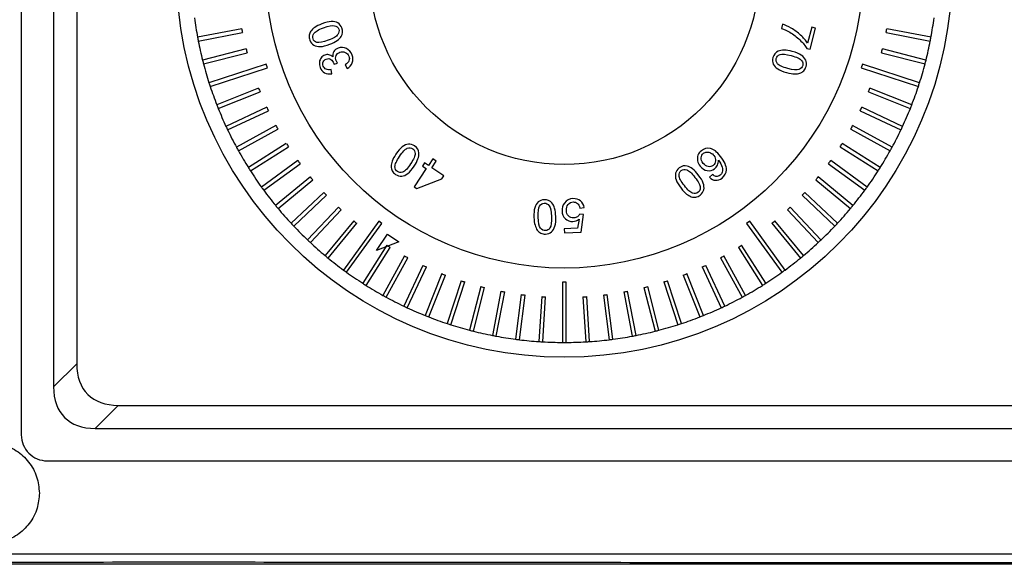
# Model space of a CAD drawing. Header units: millimetres. Extents: x 7180 to 8943, y -2677 to -1782.
# Tile 3 of 101: x 7258 to 7334, y -2506 to -2464. Entities that reach past the tile are written whole.
import ezdxf

# ---------------------------------------------------------------- set-up
doc = ezdxf.new("R2010")
doc.units = ezdxf.units.MM
doc.header["$LTSCALE"] = 3

msp = doc.modelspace()

# ---------------------------------------------------------------- linework, layer by layer
at = {"linetype": 'Continuous', "lineweight": 30}
for p, q in [((7257.996, -2265.614), (7257.996, -2495.614)), ((7260.496, -2269.328), (7260.496, -2491.9)), ((7262.283, -2271.115), (7262.283, -2490.112)), ((7275.048, -2464.22), (7271.629, -2464.872)), ((7271.685, -2465.167), (7275.104, -2464.515)), ((7324.887, -2464.515), (7328.306, -2465.167)), ((7328.363, -2464.872), (7324.944, -2464.22)), ((7275.387, -2465.777), (7272.015, -2466.643)), ((7272.09, -2466.934), (7275.461, -2466.068)), ((7324.53, -2466.068), (7327.902, -2466.934)), ((7327.976, -2466.643), (7324.605, -2465.777)), ((7276.939, -2466.948), (7272.512, -2468.386)), ((7272.605, -2468.671), (7277.031, -2467.233)), ((7277.031, -2467.233), (7276.939, -2466.948)), ((7323.053, -2466.948), (7322.96, -2467.233)), ((7322.96, -2467.233), (7327.387, -2468.671)), ((7327.48, -2468.386), (7323.053, -2466.948)), ((7276.353, -2468.813), (7273.117, -2470.095)), ((7273.227, -2470.373), (7276.464, -2469.092)), ((7323.528, -2469.092), (7326.764, -2470.373)), ((7326.875, -2470.095), (7323.639, -2468.813)), ((7276.977, -2470.28), (7273.828, -2471.762)), ((7273.956, -2472.033), (7277.105, -2470.551)), ((7322.886, -2470.551), (7326.036, -2472.033)), ((7326.164, -2471.762), (7323.014, -2470.28)), ((7277.693, -2471.704), (7274.642, -2473.381)), ((7274.787, -2473.644), (7277.837, -2471.967)), ((7322.155, -2471.967), (7325.205, -2473.644)), ((7325.349, -2473.381), (7322.299, -2471.704)), ((7278.496, -2473.08), (7275.557, -2474.946)), ((7275.718, -2475.199), (7278.656, -2473.334)), ((7321.335, -2473.334), (7324.274, -2475.199)), ((7324.435, -2474.946), (7321.496, -2473.08)), ((7279.384, -2474.404), (7276.568, -2476.45)), ((7323.424, -2476.45), (7320.608, -2474.404)), ((7276.744, -2476.692), (7279.56, -2474.647)), ((7320.432, -2474.647), (7323.247, -2476.692)), ((7280.353, -2475.669), (7277.671, -2477.888)), ((7277.862, -2478.119), (7280.544, -2475.9)), ((7319.447, -2475.9), (7322.129, -2478.119)), ((7322.32, -2477.888), (7319.639, -2475.669)), ((7281.4, -2476.871), (7278.863, -2479.253)), ((7279.068, -2479.472), (7281.605, -2477.089)), ((7318.386, -2477.089), (7320.924, -2479.472)), ((7321.129, -2479.253), (7318.592, -2476.871)), ((7282.52, -2478.004), (7280.138, -2480.542)), ((7280.356, -2480.747), (7282.739, -2478.21)), ((7317.253, -2478.21), (7319.635, -2480.747)), ((7319.854, -2480.542), (7317.471, -2478.004)), ((7283.709, -2479.065), (7281.491, -2481.747)), ((7318.501, -2481.747), (7316.282, -2479.065)), ((7281.722, -2481.938), (7283.941, -2479.256)), ((7285.653, -2479.1), (7282.917, -2482.865)), ((7283.16, -2483.042), (7285.896, -2479.276)), ((7285.896, -2479.276), (7285.653, -2479.1)), ((7314.339, -2479.1), (7314.096, -2479.276)), ((7314.096, -2479.276), (7316.832, -2483.042)), ((7317.075, -2482.865), (7314.339, -2479.1)), ((7316.051, -2479.256), (7318.27, -2481.938)), ((7286.276, -2480.953), (7284.411, -2483.892)), ((7284.664, -2484.053), (7286.529, -2481.114)), ((7313.463, -2481.114), (7315.328, -2484.053)), ((7315.581, -2483.892), (7313.716, -2480.953)), ((7287.643, -2481.772), (7285.966, -2484.823)), ((7286.229, -2484.967), (7287.906, -2481.917)), ((7312.086, -2481.917), (7313.763, -2484.967)), ((7314.026, -2484.823), (7312.349, -2481.772)), ((7289.059, -2482.504), (7287.577, -2485.654)), ((7287.848, -2485.782), (7289.33, -2482.632)), ((7310.662, -2482.632), (7312.144, -2485.782)), ((7312.415, -2485.654), (7310.933, -2482.504)), ((7290.517, -2483.146), (7289.236, -2486.382)), ((7289.515, -2486.493), (7290.796, -2483.256)), ((7309.195, -2483.256), (7310.477, -2486.493)), ((7310.756, -2486.382), (7309.474, -2483.146)), ((7292.014, -2483.695), (7290.938, -2487.005)), ((7291.223, -2487.098), (7292.299, -2483.787)), ((7293.542, -2484.148), (7292.676, -2487.52)), ((7292.967, -2487.594), (7293.832, -2484.223)), ((7299.846, -2483.809), (7299.846, -2488.463)), ((7300.146, -2488.463), (7300.146, -2483.809)), ((7306.16, -2484.223), (7307.025, -2487.594)), ((7307.316, -2487.52), (7306.45, -2484.148)), ((7307.693, -2483.787), (7308.768, -2487.098)), ((7309.054, -2487.005), (7307.978, -2483.695)), ((7295.095, -2484.505), (7294.443, -2487.924)), ((7294.737, -2487.98), (7295.39, -2484.561)), ((7296.667, -2484.764), (7296.231, -2488.217)), ((7296.529, -2488.255), (7296.965, -2484.801)), ((7298.253, -2484.923), (7298.035, -2488.397)), ((7298.334, -2488.416), (7298.553, -2484.942)), ((7301.439, -2484.942), (7301.658, -2488.416)), ((7301.957, -2488.397), (7301.738, -2484.923)), ((7303.027, -2484.801), (7303.463, -2488.255)), ((7303.76, -2488.217), (7303.324, -2484.764)), ((7304.602, -2484.561), (7305.254, -2487.98)), ((7305.549, -2487.924), (7304.897, -2484.505)), ((7260.496, -2491.9), (7262.283, -2490.112)), ((7265.497, -2493.326), (7263.71, -2495.114)), ((7265.497, -2493.326), (7484.494, -2493.326)), ((7263.71, -2495.114), (7486.282, -2495.114)), ((7259.996, -2497.614), (7489.996, -2497.614)), ((7497.996, -2505.614), (7251.996, -2505.614))]:
    msp.add_line(p, q, dxfattribs=at)
at = {"linetype": 'Continuous', "lineweight": 30, "flags": 128}
msp.add_lwpolyline([(7252.799, -2504.811), (7252.799, -2504.811), (7254.799, -2504.812), (7262.799, -2504.812), (7294.799, -2504.813), (7422.799, -2504.815), (7439.937, -2504.814), (7486.335, -2504.812), (7497.193, -2504.811), (7497.193, -2504.811)], dxfattribs=at)
at = {"linetype": 'Continuous', "lineweight": 30}
for radius in [30, 23.1, 15.1]:
    msp.add_circle((7299.996, -2459.614), radius, dxfattribs=at)
for centre, radius, start, end in [((7299.996, -2459.614), 28.85, 187.4979, 190.5021), ((7299.996, -2459.614), 28.85, 349.4979, 352.5021), ((7299.996, -2459.614), 25.369, 190.46123, 191.13877), ((7299.996, -2459.614), 25.369, 348.86123, 349.53877), ((7299.996, -2459.614), 28.85, 190.5021, 191.0979), ((7299.996, -2459.614), 28.85, 191.0979, 194.1021), ((7299.996, -2459.614), 28.85, 345.8979, 348.9021), ((7299.996, -2459.614), 28.85, 348.9021, 349.4979), ((7299.996, -2459.614), 25.369, 194.06123, 194.73877), ((7299.996, -2459.614), 25.369, 345.26123, 345.93877), ((7299.996, -2459.614), 28.85, 194.1021, 194.6979), ((7299.996, -2459.614), 28.85, 345.3021, 345.8979), ((7299.996, -2459.614), 28.85, 194.6979, 197.7021), ((7299.996, -2459.614), 28.85, 342.2979, 345.3021), ((7299.996, -2459.614), 28.85, 197.7021, 198.2979), ((7299.996, -2459.614), 28.85, 341.7021, 342.2979), ((7299.996, -2459.614), 28.85, 198.2979, 201.3021), ((7299.996, -2459.614), 25.369, 201.26123, 201.93877), ((7299.996, -2459.614), 25.369, 338.06123, 338.73877), ((7299.996, -2459.614), 28.85, 338.6979, 341.7021), ((7299.996, -2459.614), 28.85, 201.3021, 201.8979), ((7299.996, -2459.614), 28.85, 201.8979, 204.9021), ((7299.996, -2459.614), 25.369, 204.86123, 205.53877), ((7299.996, -2459.614), 25.369, 334.46123, 335.13877), ((7299.996, -2459.614), 28.85, 335.0979, 338.1021), ((7299.996, -2459.614), 28.85, 338.1021, 338.6979), ((7299.996, -2459.614), 28.85, 204.9021, 205.4979), ((7299.996, -2459.614), 28.85, 205.4979, 208.5021), ((7299.996, -2459.614), 25.369, 208.46123, 209.13877), ((7299.996, -2459.614), 25.369, 330.86123, 331.53877), ((7299.996, -2459.614), 28.85, 331.4979, 334.5021), ((7299.996, -2459.614), 28.85, 334.5021, 335.0979), ((7299.996, -2459.614), 28.85, 208.5021, 209.0979), ((7299.996, -2459.614), 28.85, 209.0979, 212.1021), ((7299.996, -2459.614), 25.369, 212.06123, 212.73877), ((7299.996, -2459.614), 25.369, 327.26123, 327.93877), ((7299.996, -2459.614), 28.85, 327.8979, 330.9021), ((7299.996, -2459.614), 28.85, 330.9021, 331.4979), ((7299.996, -2459.614), 25.369, 215.66123, 216.33877), ((7299.996, -2459.614), 25.369, 323.66123, 324.33877), ((7299.996, -2459.614), 28.85, 212.1021, 212.6979), ((7299.996, -2459.614), 28.85, 212.6979, 215.7021), ((7299.996, -2459.614), 28.85, 324.2979, 327.3021), ((7299.996, -2459.614), 28.85, 327.3021, 327.8979), ((7299.996, -2459.614), 25.369, 219.26123, 219.93877), ((7299.996, -2459.614), 25.369, 320.06123, 320.73877), ((7299.996, -2459.614), 28.85, 215.7021, 216.2979), ((7299.996, -2459.614), 28.85, 216.2979, 219.3021), ((7299.996, -2459.614), 28.85, 320.6979, 323.7021), ((7299.996, -2459.614), 28.85, 323.7021, 324.2979), ((7299.996, -2459.614), 25.369, 222.86123, 223.53877), ((7299.996, -2459.614), 25.369, 316.46123, 317.13877), ((7299.996, -2459.614), 28.85, 219.3021, 219.8979), ((7299.996, -2459.614), 28.85, 219.8979, 222.9021), ((7299.996, -2459.614), 25.369, 226.46123, 227.13877), ((7299.996, -2459.614), 25.369, 312.86123, 313.53877), ((7299.996, -2459.614), 28.85, 317.0979, 320.1021), ((7299.996, -2459.614), 28.85, 320.1021, 320.6979), ((7299.996, -2459.614), 25.369, 230.06123, 230.73877), ((7299.996, -2459.614), 25.369, 309.26123, 309.93877), ((7299.996, -2459.614), 28.85, 222.9021, 223.4979), ((7299.996, -2459.614), 28.85, 223.4979, 226.5021), ((7299.996, -2459.614), 28.85, 313.4979, 316.5021), ((7299.996, -2459.614), 28.85, 316.5021, 317.0979), ((7299.996, -2459.614), 28.85, 226.5021, 227.0979), ((7299.996, -2459.614), 28.85, 312.9021, 313.4979), ((7299.996, -2459.614), 28.85, 227.0979, 230.1021), ((7299.996, -2459.614), 25.369, 237.26123, 237.93877), ((7299.996, -2459.614), 25.369, 302.06123, 302.73877), ((7299.996, -2459.614), 28.85, 309.8979, 312.9021), ((7299.996, -2459.614), 28.85, 230.1021, 230.6979), ((7299.996, -2459.614), 28.85, 230.6979, 233.7021), ((7299.996, -2459.614), 25.369, 240.86123, 241.53877), ((7299.996, -2459.614), 25.369, 298.46123, 299.13877), ((7299.996, -2459.614), 28.85, 306.2979, 309.3021), ((7299.996, -2459.614), 28.85, 309.3021, 309.8979), ((7299.996, -2459.614), 28.85, 233.7021, 234.2979), ((7299.996, -2459.614), 25.369, 244.46123, 245.13877), ((7299.996, -2459.614), 25.369, 294.86123, 295.53877), ((7299.996, -2459.614), 28.85, 305.7021, 306.2979), ((7299.996, -2459.614), 28.85, 234.2979, 237.3021), ((7299.996, -2459.614), 25.369, 248.06123, 248.73877), ((7299.996, -2459.614), 25.369, 291.26123, 291.93877), ((7299.996, -2459.614), 28.85, 302.6979, 305.7021), ((7299.996, -2459.614), 28.85, 237.3021, 237.8979), ((7299.996, -2459.614), 28.85, 237.8979, 240.9021), ((7299.996, -2459.614), 25.369, 251.66123, 252.33877), ((7299.996, -2459.614), 25.369, 255.26123, 255.93877), ((7299.996, -2459.614), 25.369, 284.06123, 284.73877), ((7299.996, -2459.614), 25.369, 287.66123, 288.33877), ((7299.996, -2459.614), 28.85, 299.0979, 302.1021), ((7299.996, -2459.614), 28.85, 302.1021, 302.6979), ((7299.996, -2459.614), 28.85, 240.9021, 241.4979), ((7299.996, -2459.614), 28.85, 241.4979, 244.5021), ((7299.996, -2459.614), 25.369, 258.86123, 259.53877), ((7299.996, -2459.614), 25.369, 262.46123, 263.13877), ((7299.996, -2459.614), 25.369, 266.06123, 266.73877), ((7299.996, -2459.614), 25.369, 273.26123, 273.93877), ((7299.996, -2459.614), 25.369, 276.86123, 277.53877), ((7299.996, -2459.614), 25.369, 280.46123, 281.13877), ((7299.996, -2459.614), 28.85, 295.4979, 298.5021), ((7299.996, -2459.614), 28.85, 298.5021, 299.0979), ((7299.996, -2459.614), 28.85, 244.5021, 245.0979), ((7299.996, -2459.614), 28.85, 245.0979, 248.1021), ((7299.996, -2459.614), 28.85, 291.8979, 294.9021), ((7299.996, -2459.614), 28.85, 294.9021, 295.4979), ((7299.996, -2459.614), 28.85, 248.1021, 248.6979), ((7299.996, -2459.614), 28.85, 248.6979, 251.7021), ((7299.996, -2459.614), 28.85, 288.2979, 291.3021), ((7299.996, -2459.614), 28.85, 291.3021, 291.8979), ((7299.996, -2459.614), 28.85, 251.7021, 252.2979), ((7299.996, -2459.614), 28.85, 252.2979, 255.3021), ((7299.996, -2459.614), 28.85, 284.6979, 287.7021), ((7299.996, -2459.614), 28.85, 287.7021, 288.2979), ((7299.996, -2459.614), 28.85, 255.3021, 255.8979), ((7299.996, -2459.614), 28.85, 255.8979, 258.9021), ((7299.996, -2459.614), 28.85, 258.9021, 259.4979), ((7299.996, -2459.614), 28.85, 259.4979, 262.5021), ((7299.996, -2459.614), 28.85, 262.5021, 263.0979), ((7299.996, -2459.614), 28.85, 276.9021, 277.4979), ((7299.996, -2459.614), 28.85, 277.4979, 280.5021), ((7299.996, -2459.614), 28.85, 280.5021, 281.0979), ((7299.996, -2459.614), 28.85, 281.0979, 284.1021), ((7299.996, -2459.614), 28.85, 284.1021, 284.6979), ((7299.996, -2459.614), 28.85, 263.0979, 266.1021), ((7299.996, -2459.614), 28.85, 266.1021, 266.6979), ((7299.996, -2459.614), 28.85, 266.6979, 269.7021), ((7299.996, -2459.614), 28.85, 269.7021, 270.2979), ((7299.996, -2459.614), 28.85, 270.2979, 273.3021), ((7299.996, -2459.614), 28.85, 273.3021, 273.8979), ((7299.996, -2459.614), 28.85, 273.8979, 276.9021), ((7259.996, -2495.614), 2, 179.99942, 270.00037)]:
    msp.add_arc(centre, radius, start, end, dxfattribs=at)
for centre in [(7270.062, -2485.548), (7268.274, -2487.335)]:
    msp.add_ellipse(centre, major_axis=(6.929, 6.929), ratio=0.510274, start_param=2.66976, end_param=3.613425, dxfattribs=at)
for points, knots in [([(7281.852, -2465.415), (7281.566, -2465.523), (7281.323, -2465.582), (7281.126, -2465.59), (7281.126, -2465.59), (7280.927, -2465.597), (7280.759, -2465.56), (7280.621, -2465.48), (7280.621, -2465.48), (7280.482, -2465.4), (7280.38, -2465.271), (7280.313, -2465.095), (7280.313, -2465.095), (7280.264, -2464.965), (7280.247, -2464.841), (7280.262, -2464.722), (7280.262, -2464.722), (7280.277, -2464.604), (7280.322, -2464.494), (7280.397, -2464.393), (7280.397, -2464.393), (7280.471, -2464.292), (7280.573, -2464.197), (7280.701, -2464.107), (7280.701, -2464.107), (7280.829, -2464.017), (7281.013, -2463.926), (7281.253, -2463.835), (7281.253, -2463.835), (7281.538, -2463.727), (7281.78, -2463.669), (7281.977, -2463.661), (7281.977, -2463.661), (7282.175, -2463.653), (7282.343, -2463.689), (7282.482, -2463.769), (7282.482, -2463.769), (7282.621, -2463.849), (7282.724, -2463.978), (7282.791, -2464.156), (7282.791, -2464.156), (7282.88, -2464.389), (7282.866, -2464.604), (7282.75, -2464.801), (7282.75, -2464.801), (7282.607, -2465.038), (7282.308, -2465.242), (7281.852, -2465.415)], [0, 0, 0, 0, 0.076923, 0.076923, 0.076923, 0.076923, 0.153846, 0.153846, 0.153846, 0.153846, 0.230769, 0.230769, 0.230769, 0.230769, 0.307692, 0.307692, 0.307692, 0.307692, 0.384615, 0.384615, 0.384615, 0.384615, 0.461538, 0.461538, 0.461538, 0.461538, 0.538462, 0.538462, 0.538462, 0.538462, 0.615385, 0.615385, 0.615385, 0.615385, 0.692308, 0.692308, 0.692308, 0.692308, 0.769231, 0.769231, 0.769231, 0.769231, 0.846154, 0.846154, 0.846154, 0.846154, 1, 1, 1, 1]), ([(7281.738, -2465.109), (7282.137, -2464.958), (7282.385, -2464.811), (7282.481, -2464.668), (7282.481, -2464.668), (7282.577, -2464.525), (7282.599, -2464.385), (7282.547, -2464.248), (7282.547, -2464.248), (7282.495, -2464.111), (7282.386, -2464.021), (7282.219, -2463.978), (7282.219, -2463.978), (7282.051, -2463.935), (7281.769, -2463.989), (7281.37, -2464.14), (7281.37, -2464.14), (7280.971, -2464.291), (7280.723, -2464.438), (7280.627, -2464.581), (7280.627, -2464.581), (7280.531, -2464.724), (7280.509, -2464.865), (7280.562, -2465.004), (7280.562, -2465.004), (7280.614, -2465.141), (7280.714, -2465.229), (7280.861, -2465.267), (7280.861, -2465.267), (7281.047, -2465.313), (7281.339, -2465.26), (7281.738, -2465.109)], [0, 0, 0, 0, 0.111111, 0.111111, 0.111111, 0.111111, 0.222222, 0.222222, 0.222222, 0.222222, 0.333333, 0.333333, 0.333333, 0.333333, 0.444444, 0.444444, 0.444444, 0.444444, 0.555556, 0.555556, 0.555556, 0.555556, 0.666667, 0.666667, 0.666667, 0.666667, 0.777778, 0.777778, 0.777778, 0.777778, 1, 1, 1, 1]), ([(7319.146, -2464.1), (7319.146, -2464.1), (7319.44, -2464.179), (7319.44, -2464.179), (7319.44, -2464.179), (7319.44, -2464.179), (7319.007, -2465.801), (7319.007, -2465.801), (7319.007, -2465.801), (7319.007, -2465.801), (7318.769, -2465.737), (7318.769, -2465.737), (7318.769, -2465.737), (7318.642, -2465.532), (7318.458, -2465.313), (7318.218, -2465.082), (7318.218, -2465.082), (7317.978, -2464.849), (7317.72, -2464.651), (7317.445, -2464.485), (7317.445, -2464.485), (7317.251, -2464.368), (7317.031, -2464.267), (7316.786, -2464.183), (7316.786, -2464.183), (7316.786, -2464.183), (7316.87, -2463.868), (7316.87, -2463.868), (7316.87, -2463.868), (7317.066, -2463.924), (7317.295, -2464.027), (7317.555, -2464.175), (7317.555, -2464.175), (7317.815, -2464.324), (7318.057, -2464.502), (7318.28, -2464.71), (7318.28, -2464.71), (7318.503, -2464.917), (7318.682, -2465.123), (7318.819, -2465.326), (7318.819, -2465.326), (7318.819, -2465.326), (7319.146, -2464.1), (7319.146, -2464.1)], [0, 0, 0, 0, 0.083333, 0.083333, 0.083333, 0.083333, 0.166667, 0.166667, 0.166667, 0.166667, 0.25, 0.25, 0.25, 0.25, 0.333333, 0.333333, 0.333333, 0.333333, 0.416667, 0.416667, 0.416667, 0.416667, 0.5, 0.5, 0.5, 0.5, 0.583333, 0.583333, 0.583333, 0.583333, 0.666667, 0.666667, 0.666667, 0.666667, 0.75, 0.75, 0.75, 0.75, 0.833333, 0.833333, 0.833333, 0.833333, 1, 1, 1, 1]), ([(7283.192, -2467.279), (7283.192, -2467.279), (7283.038, -2466.996), (7283.038, -2466.996), (7283.038, -2466.996), (7283.195, -2466.897), (7283.295, -2466.793), (7283.338, -2466.683), (7283.338, -2466.683), (7283.382, -2466.573), (7283.381, -2466.458), (7283.336, -2466.339), (7283.336, -2466.339), (7283.282, -2466.198), (7283.189, -2466.097), (7283.055, -2466.038), (7283.055, -2466.038), (7282.922, -2465.979), (7282.783, -2465.976), (7282.639, -2466.031), (7282.639, -2466.031), (7282.503, -2466.082), (7282.407, -2466.17), (7282.351, -2466.293), (7282.351, -2466.293), (7282.297, -2466.416), (7282.295, -2466.547), (7282.347, -2466.685), (7282.347, -2466.685), (7282.369, -2466.742), (7282.407, -2466.808), (7282.461, -2466.883), (7282.461, -2466.883), (7282.461, -2466.883), (7282.187, -2466.949), (7282.187, -2466.949), (7282.187, -2466.949), (7282.182, -2466.928), (7282.177, -2466.912), (7282.172, -2466.9), (7282.172, -2466.9), (7282.124, -2466.772), (7282.047, -2466.67), (7281.942, -2466.593), (7281.942, -2466.593), (7281.838, -2466.517), (7281.717, -2466.504), (7281.579, -2466.556), (7281.579, -2466.556), (7281.47, -2466.598), (7281.394, -2466.669), (7281.35, -2466.771), (7281.35, -2466.771), (7281.307, -2466.872), (7281.307, -2466.981), (7281.352, -2467.098), (7281.352, -2467.098), (7281.396, -2467.214), (7281.469, -2467.297), (7281.572, -2467.346), (7281.572, -2467.346), (7281.675, -2467.396), (7281.804, -2467.404), (7281.959, -2467.37), (7281.959, -2467.37), (7281.959, -2467.37), (7282.018, -2467.689), (7282.018, -2467.689), (7282.018, -2467.689), (7281.804, -2467.728), (7281.617, -2467.705), (7281.458, -2467.617), (7281.458, -2467.617), (7281.299, -2467.53), (7281.183, -2467.39), (7281.11, -2467.198), (7281.11, -2467.198), (7281.06, -2467.065), (7281.042, -2466.933), (7281.057, -2466.8), (7281.057, -2466.8), (7281.071, -2466.666), (7281.116, -2466.552), (7281.192, -2466.456), (7281.192, -2466.456), (7281.267, -2466.359), (7281.36, -2466.29), (7281.47, -2466.249), (7281.47, -2466.249), (7281.575, -2466.209), (7281.681, -2466.201), (7281.788, -2466.225), (7281.788, -2466.225), (7281.895, -2466.249), (7281.995, -2466.306), (7282.088, -2466.397), (7282.088, -2466.397), (7282.066, -2466.241), (7282.093, -2466.104), (7282.167, -2465.985), (7282.167, -2465.985), (7282.241, -2465.866), (7282.357, -2465.777), (7282.514, -2465.718), (7282.514, -2465.718), (7282.726, -2465.637), (7282.935, -2465.646), (7283.141, -2465.745), (7283.141, -2465.745), (7283.347, -2465.844), (7283.495, -2466.011), (7283.584, -2466.247), (7283.584, -2466.247), (7283.665, -2466.46), (7283.668, -2466.662), (7283.594, -2466.85), (7283.594, -2466.85), (7283.521, -2467.04), (7283.387, -2467.182), (7283.192, -2467.279)], [0, 0, 0, 0, 0.032258, 0.032258, 0.032258, 0.032258, 0.064516, 0.064516, 0.064516, 0.064516, 0.096774, 0.096774, 0.096774, 0.096774, 0.129032, 0.129032, 0.129032, 0.129032, 0.16129, 0.16129, 0.16129, 0.16129, 0.193548, 0.193548, 0.193548, 0.193548, 0.225806, 0.225806, 0.225806, 0.225806, 0.258065, 0.258065, 0.258065, 0.258065, 0.290323, 0.290323, 0.290323, 0.290323, 0.322581, 0.322581, 0.322581, 0.322581, 0.354839, 0.354839, 0.354839, 0.354839, 0.387097, 0.387097, 0.387097, 0.387097, 0.419355, 0.419355, 0.419355, 0.419355, 0.451613, 0.451613, 0.451613, 0.451613, 0.483871, 0.483871, 0.483871, 0.483871, 0.516129, 0.516129, 0.516129, 0.516129, 0.548387, 0.548387, 0.548387, 0.548387, 0.580645, 0.580645, 0.580645, 0.580645, 0.612903, 0.612903, 0.612903, 0.612903, 0.645161, 0.645161, 0.645161, 0.645161, 0.677419, 0.677419, 0.677419, 0.677419, 0.709677, 0.709677, 0.709677, 0.709677, 0.741935, 0.741935, 0.741935, 0.741935, 0.774194, 0.774194, 0.774194, 0.774194, 0.806452, 0.806452, 0.806452, 0.806452, 0.83871, 0.83871, 0.83871, 0.83871, 0.870968, 0.870968, 0.870968, 0.870968, 0.903226, 0.903226, 0.903226, 0.903226, 0.935484, 0.935484, 0.935484, 0.935484, 1, 1, 1, 1]), ([(7317.634, -2465.973), (7317.93, -2466.052), (7318.161, -2466.147), (7318.326, -2466.256), (7318.326, -2466.256), (7318.491, -2466.365), (7318.606, -2466.493), (7318.672, -2466.64), (7318.672, -2466.64), (7318.737, -2466.785), (7318.746, -2466.949), (7318.697, -2467.132), (7318.697, -2467.132), (7318.661, -2467.266), (7318.603, -2467.377), (7318.521, -2467.464), (7318.521, -2467.464), (7318.44, -2467.551), (7318.339, -2467.614), (7318.22, -2467.653), (7318.22, -2467.653), (7318.1, -2467.691), (7317.962, -2467.709), (7317.806, -2467.707), (7317.806, -2467.707), (7317.649, -2467.706), (7317.446, -2467.672), (7317.198, -2467.606), (7317.198, -2467.606), (7316.904, -2467.527), (7316.674, -2467.433), (7316.509, -2467.325), (7316.509, -2467.325), (7316.343, -2467.216), (7316.228, -2467.088), (7316.162, -2466.942), (7316.162, -2466.942), (7316.096, -2466.796), (7316.087, -2466.631), (7316.136, -2466.448), (7316.136, -2466.448), (7316.201, -2466.207), (7316.337, -2466.04), (7316.546, -2465.948), (7316.546, -2465.948), (7316.8, -2465.839), (7317.163, -2465.848), (7317.634, -2465.973)], [0, 0, 0, 0, 0.076923, 0.076923, 0.076923, 0.076923, 0.153846, 0.153846, 0.153846, 0.153846, 0.230769, 0.230769, 0.230769, 0.230769, 0.307692, 0.307692, 0.307692, 0.307692, 0.384615, 0.384615, 0.384615, 0.384615, 0.461538, 0.461538, 0.461538, 0.461538, 0.538462, 0.538462, 0.538462, 0.538462, 0.615385, 0.615385, 0.615385, 0.615385, 0.692308, 0.692308, 0.692308, 0.692308, 0.769231, 0.769231, 0.769231, 0.769231, 0.846154, 0.846154, 0.846154, 0.846154, 1, 1, 1, 1]), ([(7317.549, -2466.288), (7317.136, -2466.178), (7316.849, -2466.153), (7316.688, -2466.213), (7316.688, -2466.213), (7316.526, -2466.273), (7316.426, -2466.374), (7316.389, -2466.515), (7316.389, -2466.515), (7316.351, -2466.657), (7316.387, -2466.794), (7316.498, -2466.927), (7316.498, -2466.927), (7316.609, -2467.059), (7316.87, -2467.18), (7317.281, -2467.29), (7317.281, -2467.29), (7317.694, -2467.4), (7317.981, -2467.426), (7318.142, -2467.366), (7318.142, -2467.366), (7318.304, -2467.306), (7318.404, -2467.204), (7318.442, -2467.06), (7318.442, -2467.06), (7318.48, -2466.919), (7318.45, -2466.789), (7318.353, -2466.673), (7318.353, -2466.673), (7318.229, -2466.526), (7317.96, -2466.398), (7317.549, -2466.288)], [0, 0, 0, 0, 0.111111, 0.111111, 0.111111, 0.111111, 0.222222, 0.222222, 0.222222, 0.222222, 0.333333, 0.333333, 0.333333, 0.333333, 0.444444, 0.444444, 0.444444, 0.444444, 0.555556, 0.555556, 0.555556, 0.555556, 0.666667, 0.666667, 0.666667, 0.666667, 0.777778, 0.777778, 0.777778, 0.777778, 1, 1, 1, 1]), ([(7288.383, -2474.84), (7288.213, -2475.095), (7288.049, -2475.284), (7287.893, -2475.405), (7287.893, -2475.405), (7287.736, -2475.526), (7287.578, -2475.594), (7287.418, -2475.609), (7287.418, -2475.609), (7287.259, -2475.624), (7287.101, -2475.579), (7286.944, -2475.474), (7286.944, -2475.474), (7286.829, -2475.397), (7286.743, -2475.306), (7286.686, -2475.2), (7286.686, -2475.2), (7286.63, -2475.095), (7286.602, -2474.98), (7286.605, -2474.854), (7286.605, -2474.854), (7286.607, -2474.729), (7286.634, -2474.593), (7286.686, -2474.445), (7286.686, -2474.445), (7286.738, -2474.297), (7286.835, -2474.116), (7286.978, -2473.902), (7286.978, -2473.902), (7287.147, -2473.649), (7287.31, -2473.462), (7287.466, -2473.34), (7287.466, -2473.34), (7287.622, -2473.218), (7287.78, -2473.15), (7287.94, -2473.135), (7287.94, -2473.135), (7288.099, -2473.12), (7288.258, -2473.165), (7288.416, -2473.27), (7288.416, -2473.27), (7288.623, -2473.408), (7288.737, -2473.591), (7288.757, -2473.819), (7288.757, -2473.819), (7288.778, -2474.095), (7288.654, -2474.435), (7288.383, -2474.84)], [0, 0, 0, 0, 0.076923, 0.076923, 0.076923, 0.076923, 0.153846, 0.153846, 0.153846, 0.153846, 0.230769, 0.230769, 0.230769, 0.230769, 0.307692, 0.307692, 0.307692, 0.307692, 0.384615, 0.384615, 0.384615, 0.384615, 0.461538, 0.461538, 0.461538, 0.461538, 0.538462, 0.538462, 0.538462, 0.538462, 0.615385, 0.615385, 0.615385, 0.615385, 0.692308, 0.692308, 0.692308, 0.692308, 0.769231, 0.769231, 0.769231, 0.769231, 0.846154, 0.846154, 0.846154, 0.846154, 1, 1, 1, 1]), ([(7288.112, -2474.658), (7288.349, -2474.303), (7288.466, -2474.039), (7288.461, -2473.867), (7288.461, -2473.867), (7288.456, -2473.695), (7288.392, -2473.568), (7288.271, -2473.487), (7288.271, -2473.487), (7288.149, -2473.406), (7288.007, -2473.396), (7287.846, -2473.458), (7287.846, -2473.458), (7287.685, -2473.52), (7287.486, -2473.728), (7287.25, -2474.083), (7287.25, -2474.083), (7287.013, -2474.438), (7286.896, -2474.702), (7286.901, -2474.874), (7286.901, -2474.874), (7286.905, -2475.046), (7286.97, -2475.173), (7287.094, -2475.256), (7287.094, -2475.256), (7287.216, -2475.337), (7287.348, -2475.35), (7287.49, -2475.296), (7287.49, -2475.296), (7287.668, -2475.226), (7287.876, -2475.013), (7288.112, -2474.658)], [0, 0, 0, 0, 0.111111, 0.111111, 0.111111, 0.111111, 0.222222, 0.222222, 0.222222, 0.222222, 0.333333, 0.333333, 0.333333, 0.333333, 0.444444, 0.444444, 0.444444, 0.444444, 0.555556, 0.555556, 0.555556, 0.555556, 0.666667, 0.666667, 0.666667, 0.666667, 0.777778, 0.777778, 0.777778, 0.777778, 1, 1, 1, 1]), ([(7311.223, -2475.697), (7311.223, -2475.697), (7311.457, -2475.483), (7311.457, -2475.483), (7311.457, -2475.483), (7311.556, -2475.565), (7311.644, -2475.612), (7311.72, -2475.624), (7311.72, -2475.624), (7311.845, -2475.643), (7311.957, -2475.613), (7312.057, -2475.536), (7312.057, -2475.536), (7312.138, -2475.473), (7312.192, -2475.395), (7312.218, -2475.302), (7312.218, -2475.302), (7312.253, -2475.183), (7312.249, -2475.051), (7312.21, -2474.904), (7312.21, -2474.904), (7312.169, -2474.757), (7312.07, -2474.581), (7311.913, -2474.375), (7311.913, -2474.375), (7311.924, -2474.514), (7311.903, -2474.64), (7311.85, -2474.753), (7311.85, -2474.753), (7311.797, -2474.866), (7311.723, -2474.96), (7311.626, -2475.035), (7311.626, -2475.035), (7311.458, -2475.165), (7311.267, -2475.214), (7311.053, -2475.183), (7311.053, -2475.183), (7310.839, -2475.151), (7310.656, -2475.038), (7310.503, -2474.842), (7310.503, -2474.842), (7310.403, -2474.713), (7310.338, -2474.572), (7310.307, -2474.418), (7310.307, -2474.418), (7310.277, -2474.264), (7310.287, -2474.121), (7310.339, -2473.987), (7310.339, -2473.987), (7310.39, -2473.853), (7310.477, -2473.737), (7310.6, -2473.642), (7310.6, -2473.642), (7310.81, -2473.479), (7311.041, -2473.423), (7311.294, -2473.474), (7311.294, -2473.474), (7311.546, -2473.525), (7311.81, -2473.728), (7312.085, -2474.082), (7312.085, -2474.082), (7312.393, -2474.478), (7312.543, -2474.823), (7312.537, -2475.117), (7312.537, -2475.117), (7312.53, -2475.373), (7312.419, -2475.585), (7312.202, -2475.753), (7312.202, -2475.753), (7312.041, -2475.879), (7311.873, -2475.937), (7311.7, -2475.927), (7311.7, -2475.927), (7311.527, -2475.917), (7311.368, -2475.84), (7311.223, -2475.697)], [0, 0, 0, 0, 0.05, 0.05, 0.05, 0.05, 0.1, 0.1, 0.1, 0.1, 0.15, 0.15, 0.15, 0.15, 0.2, 0.2, 0.2, 0.2, 0.25, 0.25, 0.25, 0.25, 0.3, 0.3, 0.3, 0.3, 0.35, 0.35, 0.35, 0.35, 0.4, 0.4, 0.4, 0.4, 0.45, 0.45, 0.45, 0.45, 0.5, 0.5, 0.5, 0.5, 0.55, 0.55, 0.55, 0.55, 0.6, 0.6, 0.6, 0.6, 0.65, 0.65, 0.65, 0.65, 0.7, 0.7, 0.7, 0.7, 0.75, 0.75, 0.75, 0.75, 0.8, 0.8, 0.8, 0.8, 0.85, 0.85, 0.85, 0.85, 0.9, 0.9, 0.9, 0.9, 1, 1, 1, 1]), ([(7311.566, -2474.011), (7311.499, -2473.925), (7311.415, -2473.856), (7311.317, -2473.805), (7311.317, -2473.805), (7311.219, -2473.755), (7311.121, -2473.735), (7311.023, -2473.744), (7311.023, -2473.744), (7310.925, -2473.754), (7310.839, -2473.787), (7310.765, -2473.844), (7310.765, -2473.844), (7310.658, -2473.928), (7310.599, -2474.042), (7310.59, -2474.187), (7310.59, -2474.187), (7310.581, -2474.332), (7310.634, -2474.478), (7310.748, -2474.625), (7310.748, -2474.625), (7310.858, -2474.767), (7310.983, -2474.849), (7311.121, -2474.872), (7311.121, -2474.872), (7311.259, -2474.896), (7311.387, -2474.863), (7311.503, -2474.773), (7311.503, -2474.773), (7311.616, -2474.684), (7311.681, -2474.568), (7311.697, -2474.425), (7311.697, -2474.425), (7311.713, -2474.282), (7311.669, -2474.144), (7311.566, -2474.011)], [0, 0, 0, 0, 0.1, 0.1, 0.1, 0.1, 0.2, 0.2, 0.2, 0.2, 0.3, 0.3, 0.3, 0.3, 0.4, 0.4, 0.4, 0.4, 0.5, 0.5, 0.5, 0.5, 0.6, 0.6, 0.6, 0.6, 0.7, 0.7, 0.7, 0.7, 0.8, 0.8, 0.8, 0.8, 1, 1, 1, 1]), ([(7290.091, -2474.441), (7290.091, -2474.441), (7289.747, -2474.956), (7289.747, -2474.956), (7289.747, -2474.956), (7289.747, -2474.956), (7290.685, -2475.582), (7290.685, -2475.582), (7290.685, -2475.582), (7290.685, -2475.582), (7290.522, -2475.827), (7290.522, -2475.827), (7290.522, -2475.827), (7290.522, -2475.827), (7288.602, -2476.568), (7288.602, -2476.568), (7288.602, -2476.568), (7288.602, -2476.568), (7288.385, -2476.423), (7288.385, -2476.423), (7288.385, -2476.423), (7288.385, -2476.423), (7289.319, -2475.023), (7289.319, -2475.023), (7289.319, -2475.023), (7289.319, -2475.023), (7289.026, -2474.828), (7289.026, -2474.828), (7289.026, -2474.828), (7289.026, -2474.828), (7289.189, -2474.584), (7289.189, -2474.584), (7289.189, -2474.584), (7289.189, -2474.584), (7289.482, -2474.779), (7289.482, -2474.779), (7289.482, -2474.779), (7289.482, -2474.779), (7289.826, -2474.264), (7289.826, -2474.264), (7289.826, -2474.264), (7289.826, -2474.264), (7290.091, -2474.441), (7290.091, -2474.441)], [0, 0, 0, 0, 0.083333, 0.083333, 0.083333, 0.083333, 0.166667, 0.166667, 0.166667, 0.166667, 0.25, 0.25, 0.25, 0.25, 0.333333, 0.333333, 0.333333, 0.333333, 0.416667, 0.416667, 0.416667, 0.416667, 0.5, 0.5, 0.5, 0.5, 0.583333, 0.583333, 0.583333, 0.583333, 0.666667, 0.666667, 0.666667, 0.666667, 0.75, 0.75, 0.75, 0.75, 0.833333, 0.833333, 0.833333, 0.833333, 1, 1, 1, 1]), ([(7310.363, -2475.504), (7310.551, -2475.746), (7310.678, -2475.961), (7310.744, -2476.147), (7310.744, -2476.147), (7310.809, -2476.335), (7310.824, -2476.506), (7310.787, -2476.662), (7310.787, -2476.662), (7310.751, -2476.818), (7310.659, -2476.954), (7310.51, -2477.069), (7310.51, -2477.069), (7310.4, -2477.155), (7310.287, -2477.208), (7310.169, -2477.228), (7310.169, -2477.228), (7310.051, -2477.248), (7309.933, -2477.238), (7309.814, -2477.196), (7309.814, -2477.196), (7309.696, -2477.154), (7309.576, -2477.085), (7309.452, -2476.989), (7309.452, -2476.989), (7309.328, -2476.894), (7309.187, -2476.744), (7309.029, -2476.541), (7309.029, -2476.541), (7308.842, -2476.301), (7308.716, -2476.087), (7308.65, -2475.901), (7308.65, -2475.901), (7308.584, -2475.714), (7308.569, -2475.543), (7308.605, -2475.386), (7308.605, -2475.386), (7308.64, -2475.23), (7308.733, -2475.093), (7308.883, -2474.977), (7308.883, -2474.977), (7309.08, -2474.824), (7309.29, -2474.773), (7309.512, -2474.827), (7309.512, -2474.827), (7309.78, -2474.893), (7310.064, -2475.119), (7310.363, -2475.504)], [0, 0, 0, 0, 0.076923, 0.076923, 0.076923, 0.076923, 0.153846, 0.153846, 0.153846, 0.153846, 0.230769, 0.230769, 0.230769, 0.230769, 0.307692, 0.307692, 0.307692, 0.307692, 0.384615, 0.384615, 0.384615, 0.384615, 0.461538, 0.461538, 0.461538, 0.461538, 0.538462, 0.538462, 0.538462, 0.538462, 0.615385, 0.615385, 0.615385, 0.615385, 0.692308, 0.692308, 0.692308, 0.692308, 0.769231, 0.769231, 0.769231, 0.769231, 0.846154, 0.846154, 0.846154, 0.846154, 1, 1, 1, 1]), ([(7310.105, -2475.703), (7309.842, -2475.366), (7309.629, -2475.172), (7309.464, -2475.123), (7309.464, -2475.123), (7309.299, -2475.073), (7309.159, -2475.093), (7309.043, -2475.183), (7309.043, -2475.183), (7308.928, -2475.273), (7308.874, -2475.404), (7308.882, -2475.577), (7308.882, -2475.577), (7308.89, -2475.75), (7309.025, -2476.004), (7309.286, -2476.34), (7309.286, -2476.34), (7309.548, -2476.677), (7309.762, -2476.871), (7309.926, -2476.92), (7309.926, -2476.92), (7310.091, -2476.971), (7310.232, -2476.95), (7310.35, -2476.858), (7310.35, -2476.858), (7310.466, -2476.768), (7310.52, -2476.647), (7310.513, -2476.496), (7310.513, -2476.496), (7310.503, -2476.304), (7310.366, -2476.04), (7310.105, -2475.703)], [0, 0, 0, 0, 0.111111, 0.111111, 0.111111, 0.111111, 0.222222, 0.222222, 0.222222, 0.222222, 0.333333, 0.333333, 0.333333, 0.333333, 0.444444, 0.444444, 0.444444, 0.444444, 0.555556, 0.555556, 0.555556, 0.555556, 0.666667, 0.666667, 0.666667, 0.666667, 0.777778, 0.777778, 0.777778, 0.777778, 1, 1, 1, 1]), ([(7299.338, -2478.724), (7299.35, -2479.03), (7299.329, -2479.278), (7299.273, -2479.468), (7299.273, -2479.468), (7299.218, -2479.658), (7299.13, -2479.807), (7299.009, -2479.912), (7299.009, -2479.912), (7298.89, -2480.018), (7298.735, -2480.074), (7298.547, -2480.082), (7298.547, -2480.082), (7298.408, -2480.088), (7298.285, -2480.065), (7298.177, -2480.013), (7298.177, -2480.013), (7298.07, -2479.961), (7297.98, -2479.883), (7297.908, -2479.78), (7297.908, -2479.78), (7297.836, -2479.678), (7297.778, -2479.552), (7297.733, -2479.402), (7297.733, -2479.402), (7297.688, -2479.252), (7297.66, -2479.048), (7297.65, -2478.791), (7297.65, -2478.791), (7297.638, -2478.487), (7297.659, -2478.239), (7297.714, -2478.05), (7297.714, -2478.05), (7297.769, -2477.859), (7297.856, -2477.711), (7297.977, -2477.605), (7297.977, -2477.605), (7298.097, -2477.498), (7298.251, -2477.441), (7298.441, -2477.434), (7298.441, -2477.434), (7298.69, -2477.424), (7298.89, -2477.505), (7299.04, -2477.677), (7299.04, -2477.677), (7299.219, -2477.888), (7299.319, -2478.236), (7299.338, -2478.724)], [0, 0, 0, 0, 0.076923, 0.076923, 0.076923, 0.076923, 0.153846, 0.153846, 0.153846, 0.153846, 0.230769, 0.230769, 0.230769, 0.230769, 0.307692, 0.307692, 0.307692, 0.307692, 0.384615, 0.384615, 0.384615, 0.384615, 0.461538, 0.461538, 0.461538, 0.461538, 0.538462, 0.538462, 0.538462, 0.538462, 0.615385, 0.615385, 0.615385, 0.615385, 0.692308, 0.692308, 0.692308, 0.692308, 0.769231, 0.769231, 0.769231, 0.769231, 0.846154, 0.846154, 0.846154, 0.846154, 1, 1, 1, 1]), ([(7301.53, -2478.036), (7301.53, -2478.036), (7301.198, -2478.075), (7301.198, -2478.075), (7301.198, -2478.075), (7301.167, -2477.913), (7301.104, -2477.794), (7301.012, -2477.715), (7301.012, -2477.715), (7300.919, -2477.637), (7300.808, -2477.6), (7300.68, -2477.606), (7300.68, -2477.606), (7300.524, -2477.612), (7300.397, -2477.675), (7300.296, -2477.794), (7300.296, -2477.794), (7300.196, -2477.915), (7300.149, -2478.07), (7300.157, -2478.261), (7300.157, -2478.261), (7300.164, -2478.443), (7300.22, -2478.584), (7300.325, -2478.685), (7300.325, -2478.685), (7300.43, -2478.786), (7300.565, -2478.833), (7300.731, -2478.826), (7300.731, -2478.826), (7300.835, -2478.822), (7300.926, -2478.795), (7301.006, -2478.744), (7301.006, -2478.744), (7301.086, -2478.694), (7301.148, -2478.631), (7301.192, -2478.554), (7301.192, -2478.554), (7301.192, -2478.554), (7301.494, -2478.585), (7301.494, -2478.585), (7301.494, -2478.585), (7301.494, -2478.585), (7301.297, -2479.928), (7301.297, -2479.928), (7301.297, -2479.928), (7301.297, -2479.928), (7300.011, -2479.98), (7300.011, -2479.98), (7300.011, -2479.98), (7300.011, -2479.98), (7299.999, -2479.676), (7299.999, -2479.676), (7299.999, -2479.676), (7299.999, -2479.676), (7301.031, -2479.634), (7301.031, -2479.634), (7301.031, -2479.634), (7301.031, -2479.634), (7301.141, -2478.929), (7301.141, -2478.929), (7301.141, -2478.929), (7300.991, -2479.044), (7300.83, -2479.105), (7300.659, -2479.112), (7300.659, -2479.112), (7300.434, -2479.121), (7300.24, -2479.05), (7300.078, -2478.9), (7300.078, -2478.9), (7299.917, -2478.749), (7299.831, -2478.55), (7299.821, -2478.304), (7299.821, -2478.304), (7299.812, -2478.069), (7299.872, -2477.863), (7300.001, -2477.687), (7300.001, -2477.687), (7300.159, -2477.47), (7300.382, -2477.356), (7300.669, -2477.345), (7300.669, -2477.345), (7300.905, -2477.335), (7301.099, -2477.394), (7301.254, -2477.52), (7301.254, -2477.52), (7301.408, -2477.647), (7301.5, -2477.818), (7301.53, -2478.036)], [0, 0, 0, 0, 0.043478, 0.043478, 0.043478, 0.043478, 0.086957, 0.086957, 0.086957, 0.086957, 0.130435, 0.130435, 0.130435, 0.130435, 0.173913, 0.173913, 0.173913, 0.173913, 0.217391, 0.217391, 0.217391, 0.217391, 0.26087, 0.26087, 0.26087, 0.26087, 0.304348, 0.304348, 0.304348, 0.304348, 0.347826, 0.347826, 0.347826, 0.347826, 0.391304, 0.391304, 0.391304, 0.391304, 0.434783, 0.434783, 0.434783, 0.434783, 0.478261, 0.478261, 0.478261, 0.478261, 0.521739, 0.521739, 0.521739, 0.521739, 0.565217, 0.565217, 0.565217, 0.565217, 0.608696, 0.608696, 0.608696, 0.608696, 0.652174, 0.652174, 0.652174, 0.652174, 0.695652, 0.695652, 0.695652, 0.695652, 0.73913, 0.73913, 0.73913, 0.73913, 0.782609, 0.782609, 0.782609, 0.782609, 0.826087, 0.826087, 0.826087, 0.826087, 0.869565, 0.869565, 0.869565, 0.869565, 0.913043, 0.913043, 0.913043, 0.913043, 1, 1, 1, 1]), ([(7299.012, -2478.735), (7298.995, -2478.309), (7298.934, -2478.027), (7298.829, -2477.891), (7298.829, -2477.891), (7298.724, -2477.754), (7298.598, -2477.689), (7298.451, -2477.695), (7298.451, -2477.695), (7298.305, -2477.701), (7298.185, -2477.776), (7298.091, -2477.921), (7298.091, -2477.921), (7297.997, -2478.066), (7297.959, -2478.351), (7297.976, -2478.777), (7297.976, -2478.777), (7297.993, -2479.204), (7298.054, -2479.486), (7298.159, -2479.622), (7298.159, -2479.622), (7298.264, -2479.758), (7298.391, -2479.823), (7298.54, -2479.817), (7298.54, -2479.817), (7298.686, -2479.812), (7298.801, -2479.745), (7298.883, -2479.617), (7298.883, -2479.617), (7298.986, -2479.455), (7299.029, -2479.161), (7299.012, -2478.735)], [0, 0, 0, 0, 0.111111, 0.111111, 0.111111, 0.111111, 0.222222, 0.222222, 0.222222, 0.222222, 0.333333, 0.333333, 0.333333, 0.333333, 0.444444, 0.444444, 0.444444, 0.444444, 0.555556, 0.555556, 0.555556, 0.555556, 0.666667, 0.666667, 0.666667, 0.666667, 0.777778, 0.777778, 0.777778, 0.777778, 1, 1, 1, 1]), ([(7286.319, -2480.089), (7286.319, -2480.089), (7285.467, -2481.365), (7285.467, -2481.365), (7285.467, -2481.365), (7285.467, -2481.365), (7287.208, -2480.683), (7287.208, -2480.683), (7287.208, -2480.683), (7287.208, -2480.683), (7286.319, -2480.089), (7286.319, -2480.089)], [0, 0, 0, 0, 0.25, 0.25, 0.25, 0.25, 0.5, 0.5, 0.5, 0.5, 1, 1, 1, 1]), ([(7300.146, -2483.809), (7300.096, -2483.809), (7299.996, -2483.809), (7299.896, -2483.809), (7299.846, -2483.809)], [0, 0, 0, 0, 0.500012, 1, 1, 1, 1]), ([(7259.396, -2500.114), (7259.354, -2499.683), (7259.271, -2498.82), (7258.616, -2497.661), (7257.644, -2496.77), (7256.425, -2496.251), (7255.111, -2496.161), (7253.841, -2496.502), (7252.741, -2497.247), (7251.941, -2498.33), (7251.553, -2499.614), (7251.611, -2500.926), (7252.076, -2502.131), (7252.913, -2503.133), (7254.03, -2503.803), (7255.292, -2504.079), (7256.573, -2503.934), (7257.741, -2503.388), (7258.675, -2502.489), (7259.285, -2501.351), (7259.36, -2500.51), (7259.396, -2500.114)], [0, 0, 0, 0, 0.052726, 0.1054616, 0.1582688, 0.2116078, 0.2642354, 0.317277, 0.3714994, 0.4265703, 0.4807111, 0.5327855, 0.5839622, 0.636972, 0.6891694, 0.7408419, 0.7925297, 0.8438298, 0.896651, 0.9513017, 1, 1, 1, 1]), ([(7497.996, -2505.491), (7496.055, -2505.488), (7492.169, -2505.481), (7476.337, -2505.503), (7414.649, -2505.461), (7351.238, -2505.509), (7296.088, -2505.484), (7285.049, -2505.469), (7274.014, -2505.459), (7262.978, -2505.459), (7255.656, -2505.48), (7251.996, -2505.491)], [0, 0, 0, 0, 0.023675, 0.047412, 0.193081, 0.775759, 0.820624, 0.865548, 0.910441, 0.95524, 1, 1, 1, 1])]:
    msp.add_open_spline(points, degree=3, knots=knots, dxfattribs=at)

doc.saveas('drawing.dxf')
